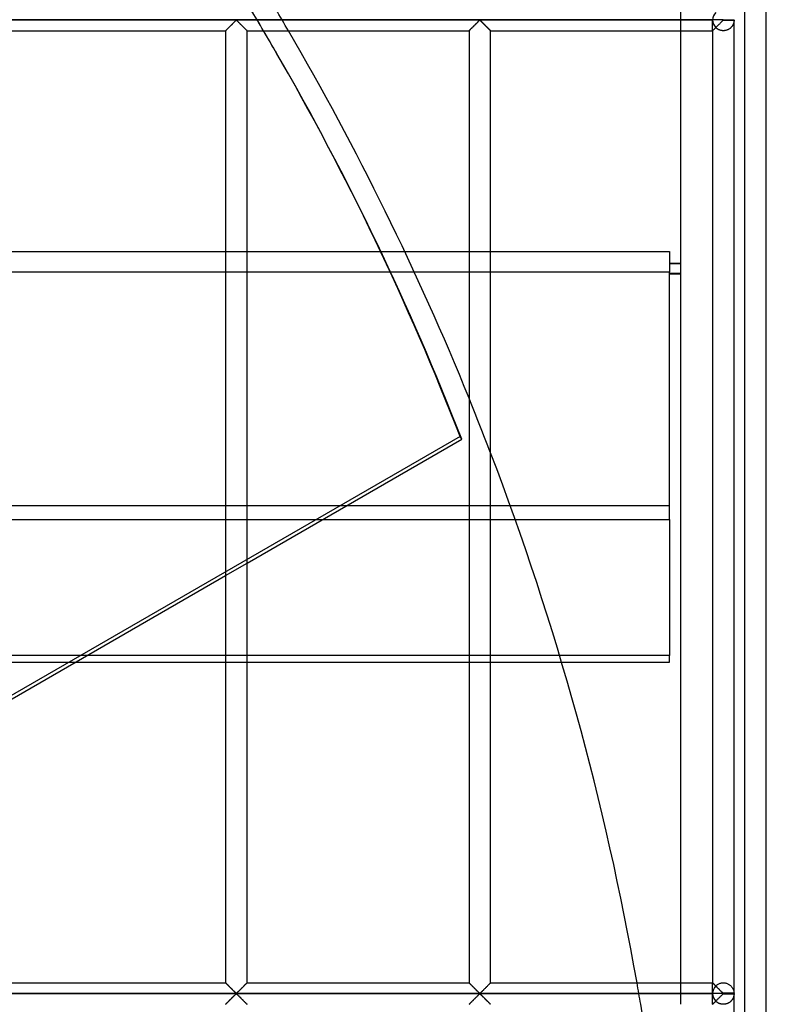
# Model space of a CAD drawing. Header units: millimetres. Extents: x -690 to 690, y -690 to 690.
# Tile 59 of 62: x 516 to 690, y 111 to 340. Entities that reach past the tile are written whole.
import ezdxf

# ---------------------------------------------------------------- set-up
doc = ezdxf.new("R2010")
doc.units = ezdxf.units.MM
doc.layers.add('MAIN-1', color=7, linetype='Continuous')
doc.layers.add('MAIN-2', color=7, linetype='Continuous')

msp = doc.modelspace()

# ---------------------------------------------------------------- linework, layer by layer
at = {"layer": 'MAIN-1'}
for p, q in [((690, -690), (690, 690)), ((680, 340), (-680, 340)), ((565.93, 339.26), (566.04, 339.37)), ((566.04, 339.37), (566.16, 339.48)), ((566.16, 339.48), (566.26, 339.59)), ((566.26, 339.59), (566.36, 339.69)), ((566.36, 339.69), (566.46, 339.78)), ((566.46, 339.78), (566.55, 339.87)), ((566.55, 339.87), (566.67, 339.93)), ((566.67, 339.93), (566.74, 339.9)), ((566.74, 339.9), (566.79, 339.85)), ((566.79, 339.85), (566.85, 339.81)), ((566.85, 339.81), (566.9, 339.75)), ((566.9, 339.75), (566.96, 339.7)), ((566.96, 339.7), (567.01, 339.64)), ((567.01, 339.64), (567.07, 339.59)), ((567.07, 339.59), (567.13, 339.53)), ((567.13, 339.53), (567.2, 339.47)), ((567.2, 339.47), (567.26, 339.4)), ((567.26, 339.4), (567.33, 339.34)), ((567.33, 339.34), (567.39, 339.27)), ((567.39, 339.27), (567.46, 339.21)), ((622.6, 339.26), (622.71, 339.37)), ((622.71, 339.37), (622.82, 339.48)), ((622.82, 339.48), (622.93, 339.59)), ((622.93, 339.59), (623.03, 339.69)), ((623.03, 339.69), (623.13, 339.78)), ((623.13, 339.78), (623.22, 339.87)), ((623.22, 339.87), (623.33, 339.93)), ((623.33, 339.93), (623.41, 339.9)), ((623.41, 339.9), (623.46, 339.85)), ((623.46, 339.85), (623.51, 339.81)), ((623.51, 339.81), (623.57, 339.75)), ((623.57, 339.75), (623.62, 339.7)), ((623.62, 339.7), (623.68, 339.64)), ((623.68, 339.64), (623.74, 339.59)), ((623.74, 339.59), (623.8, 339.53)), ((623.8, 339.53), (623.86, 339.47)), ((623.86, 339.47), (623.93, 339.4)), ((623.93, 339.4), (623.99, 339.34)), ((623.99, 339.34), (624.06, 339.27)), ((624.06, 339.27), (624.12, 339.21)), ((679.26, 339.26), (679.38, 339.37)), ((679.38, 339.37), (679.49, 339.48)), ((679.49, 339.48), (679.6, 339.59)), ((679.6, 339.59), (679.7, 339.69)), ((679.7, 339.69), (679.79, 339.78)), ((679.79, 339.78), (679.89, 339.87)), ((679.89, 339.87), (680, 339.93)), ((680, 340), (680, 340.07)), ((680, 340), (682.5, 340)), ((680, 339.93), (680, 340)), ((680, 339.93), (682.5, 339.93)), ((682.5, 113.4), (682.5, 339.93)), ((512.5, 337.5), (564.17, 337.5)), ((564.17, 337.51), (564.2, 337.53)), ((564.17, 337.5), (564.17, 337.51)), ((564.17, 337.5), (564.17, 115.83)), ((564.2, 337.53), (564.23, 337.56)), ((564.23, 337.56), (564.28, 337.61)), ((564.28, 337.61), (564.34, 337.67)), ((564.34, 337.67), (564.41, 337.74)), ((564.41, 337.74), (564.49, 337.82)), ((564.49, 337.82), (564.58, 337.91)), ((564.58, 337.91), (564.67, 338)), ((564.67, 338), (564.77, 338.11)), ((564.77, 338.11), (564.88, 338.21)), ((564.88, 338.21), (564.99, 338.32)), ((564.99, 338.32), (565.1, 338.43)), ((565.1, 338.43), (565.22, 338.55)), ((565.22, 338.55), (565.34, 338.67)), ((565.34, 338.67), (565.46, 338.79)), ((565.46, 338.79), (565.58, 338.91)), ((565.58, 338.91), (565.7, 339.03)), ((565.7, 339.03), (565.81, 339.14)), ((565.81, 339.14), (565.93, 339.26)), ((567.46, 339.21), (567.53, 339.14)), ((567.53, 339.14), (567.59, 339.07)), ((567.59, 339.07), (567.66, 339)), ((567.66, 339), (567.73, 338.93)), ((567.73, 338.93), (567.8, 338.87)), ((567.8, 338.87), (567.87, 338.8)), ((567.87, 338.8), (567.94, 338.73)), ((567.94, 338.73), (568.01, 338.66)), ((568.01, 338.66), (568.07, 338.59)), ((568.07, 338.59), (568.14, 338.52)), ((568.14, 338.52), (568.21, 338.46)), ((568.21, 338.46), (568.27, 338.39)), ((568.27, 338.39), (568.34, 338.33)), ((568.34, 338.33), (568.4, 338.26)), ((568.4, 338.26), (568.46, 338.2)), ((568.46, 338.2), (568.52, 338.14)), ((568.52, 338.14), (568.58, 338.08)), ((568.58, 338.08), (568.64, 338.02)), ((568.64, 338.02), (568.7, 337.97)), ((568.7, 337.97), (568.75, 337.91)), ((568.75, 337.91), (568.81, 337.86)), ((568.81, 337.86), (568.86, 337.81)), ((568.86, 337.81), (568.9, 337.76)), ((568.9, 337.76), (568.95, 337.72)), ((568.95, 337.72), (568.99, 337.68)), ((568.99, 337.68), (569.02, 337.64)), ((569.02, 337.64), (569.06, 337.61)), ((569.06, 337.61), (569.08, 337.58)), ((569.08, 337.58), (569.11, 337.56)), ((569.11, 337.56), (569.13, 337.54)), ((569.13, 337.54), (569.15, 337.52)), ((569.15, 337.52), (569.16, 337.51)), ((569.16, 337.51), (569.16, 337.5)), ((569.16, 337.5), (569.17, 337.5)), ((569.17, 115.83), (569.17, 337.5)), ((569.17, 337.5), (620.83, 337.5)), ((620.83, 337.5), (620.84, 337.51)), ((620.83, 337.5), (620.83, 115.83)), ((620.84, 337.51), (620.86, 337.53)), ((620.86, 337.53), (620.9, 337.56)), ((620.9, 337.56), (620.94, 337.61)), ((620.94, 337.61), (621, 337.67)), ((621, 337.67), (621.07, 337.74)), ((621.07, 337.74), (621.15, 337.82)), ((621.15, 337.82), (621.24, 337.91)), ((621.24, 337.91), (621.34, 338)), ((621.34, 338), (621.44, 338.11)), ((621.44, 338.11), (621.55, 338.21)), ((621.55, 338.21), (621.66, 338.32)), ((621.66, 338.32), (621.77, 338.43)), ((621.77, 338.43), (621.88, 338.55)), ((621.88, 338.55), (622, 338.67)), ((622, 338.67), (622.12, 338.79)), ((622.12, 338.79), (622.24, 338.91)), ((622.24, 338.91), (622.36, 339.03)), ((622.36, 339.03), (622.48, 339.14)), ((622.48, 339.14), (622.6, 339.26)), ((624.12, 339.21), (624.19, 339.14)), ((624.19, 339.14), (624.26, 339.07)), ((624.26, 339.07), (624.33, 339)), ((624.33, 339), (624.4, 338.93)), ((624.4, 338.93), (624.47, 338.87)), ((624.47, 338.87), (624.53, 338.8)), ((624.53, 338.8), (624.6, 338.73)), ((624.6, 338.73), (624.67, 338.66)), ((624.67, 338.66), (624.74, 338.59)), ((624.74, 338.59), (624.81, 338.52)), ((624.81, 338.52), (624.87, 338.46)), ((624.87, 338.46), (624.94, 338.39)), ((624.94, 338.39), (625, 338.33)), ((625, 338.33), (625.07, 338.26)), ((625.07, 338.26), (625.13, 338.2)), ((625.13, 338.2), (625.19, 338.14)), ((625.19, 338.14), (625.25, 338.08)), ((625.25, 338.08), (625.31, 338.02)), ((625.31, 338.02), (625.36, 337.97)), ((625.36, 337.97), (625.42, 337.91)), ((625.42, 337.91), (625.47, 337.86)), ((625.47, 337.86), (625.52, 337.81)), ((625.52, 337.81), (625.57, 337.76)), ((625.57, 337.76), (625.61, 337.72)), ((625.61, 337.72), (625.65, 337.68)), ((625.65, 337.68), (625.69, 337.64)), ((625.69, 337.64), (625.72, 337.61)), ((625.72, 337.61), (625.75, 337.58)), ((625.75, 337.58), (625.78, 337.56)), ((625.78, 337.56), (625.8, 337.54)), ((625.8, 337.54), (625.81, 337.52)), ((625.81, 337.52), (625.82, 337.51)), ((625.82, 337.51), (625.83, 337.5)), ((625.83, 115.83), (625.83, 337.5)), ((625.83, 337.5), (625.83, 337.5)), ((625.83, 337.5), (677.5, 337.5)), ((670, 337.5), (670, 115.83)), ((677.5, 337.5), (677.51, 337.51)), ((677.5, 337.5), (677.5, 115.83)), ((677.51, 337.51), (677.53, 337.53)), ((677.53, 337.53), (677.56, 337.56)), ((677.56, 337.56), (677.61, 337.61)), ((677.61, 337.61), (677.67, 337.67)), ((677.67, 337.67), (677.74, 337.74)), ((677.74, 337.74), (677.82, 337.82)), ((677.82, 337.82), (677.91, 337.91)), ((677.91, 337.91), (678.01, 338)), ((678.01, 338), (678.11, 338.11)), ((678.11, 338.11), (678.21, 338.21)), ((678.21, 338.21), (678.32, 338.32)), ((678.32, 338.32), (678.43, 338.43)), ((678.43, 338.43), (678.55, 338.55)), ((678.55, 338.55), (678.67, 338.67)), ((678.67, 338.67), (678.79, 338.79)), ((678.79, 338.79), (678.91, 338.91)), ((678.91, 338.91), (679.03, 339.03)), ((679.03, 339.03), (679.15, 339.14)), ((679.15, 339.14), (679.26, 339.26)), ((575.71, 332.84), (576.1, 332.16)), ((600.3, 286.07), (605.86, 286.07)), ((608.08, 281.31), (602.54, 281.31)), ((569.17, 213.54), (619.12, 242.38)), ((586.77, 223.7), (620.83, 223.7)), ((625.83, 223.7), (631.55, 223.7)), ((512.5, 180.82), (564.17, 210.65)), ((529.26, 190.5), (564.17, 190.5)), ((564.17, 192.04), (531.94, 192.04)), ((620.83, 192.04), (569.17, 192.04)), ((569.17, 190.5), (620.83, 190.5)), ((641.89, 192.04), (625.83, 192.04)), ((625.83, 190.5), (642.35, 190.5)), ((512.5, 115.83), (564.17, 115.83)), ((564.18, 115.82), (564.17, 115.83)), ((564.17, 115.83), (564.17, 115.83)), ((564.19, 115.81), (564.18, 115.82)), ((564.2, 115.8), (564.19, 115.81)), ((564.22, 115.78), (564.2, 115.8)), ((564.25, 115.75), (564.22, 115.78)), ((564.28, 115.72), (564.25, 115.75)), ((564.31, 115.69), (564.28, 115.72)), ((564.35, 115.65), (564.31, 115.69)), ((564.39, 115.61), (564.35, 115.65)), ((564.43, 115.57), (564.39, 115.61)), ((564.48, 115.52), (564.43, 115.57)), ((564.53, 115.47), (564.48, 115.52)), ((564.58, 115.42), (564.53, 115.47)), ((564.64, 115.37), (564.58, 115.42)), ((564.69, 115.31), (564.64, 115.37)), ((564.75, 115.25), (564.69, 115.31)), ((564.81, 115.19), (564.75, 115.25)), ((564.87, 115.13), (564.81, 115.19)), ((564.93, 115.07), (564.87, 115.13)), ((565, 115.01), (564.93, 115.07)), ((565.06, 114.94), (565, 115.01)), ((565.13, 114.88), (565.06, 114.94)), ((565.19, 114.81), (565.13, 114.88)), ((565.26, 114.74), (565.19, 114.81)), ((565.33, 114.67), (565.26, 114.74)), ((565.4, 114.61), (565.33, 114.67)), ((568, 114.67), (567.88, 114.55)), ((568.12, 114.78), (568, 114.67)), ((568.23, 114.9), (568.12, 114.78)), ((568.34, 115.01), (568.23, 114.9)), ((568.45, 115.12), (568.34, 115.01)), ((568.56, 115.23), (568.45, 115.12)), ((568.66, 115.33), (568.56, 115.23)), ((568.76, 115.42), (568.66, 115.33)), ((568.85, 115.51), (568.76, 115.42)), ((568.93, 115.59), (568.85, 115.51)), ((569, 115.67), (568.93, 115.59)), ((569.06, 115.72), (569, 115.67)), ((569.1, 115.77), (569.06, 115.72)), ((569.14, 115.81), (569.1, 115.77)), ((569.16, 115.83), (569.14, 115.81)), ((569.17, 115.83), (569.16, 115.83)), ((569.17, 115.83), (620.83, 115.83)), ((620.84, 115.83), (620.83, 115.83)), ((620.84, 115.82), (620.84, 115.83)), ((620.85, 115.81), (620.84, 115.82)), ((620.87, 115.8), (620.85, 115.81)), ((620.89, 115.78), (620.87, 115.8)), ((620.92, 115.75), (620.89, 115.78)), ((620.94, 115.72), (620.92, 115.75)), ((620.98, 115.69), (620.94, 115.72)), ((621.01, 115.65), (620.98, 115.69)), ((621.05, 115.61), (621.01, 115.65)), ((621.1, 115.57), (621.05, 115.61)), ((621.14, 115.52), (621.1, 115.57)), ((621.19, 115.47), (621.14, 115.52)), ((621.25, 115.42), (621.19, 115.47)), ((621.3, 115.37), (621.25, 115.42)), ((621.36, 115.31), (621.3, 115.37)), ((621.42, 115.25), (621.36, 115.31)), ((621.48, 115.19), (621.42, 115.25)), ((621.54, 115.13), (621.48, 115.19)), ((621.6, 115.07), (621.54, 115.13)), ((621.66, 115.01), (621.6, 115.07)), ((621.73, 114.94), (621.66, 115.01)), ((621.79, 114.88), (621.73, 114.94)), ((621.86, 114.81), (621.79, 114.88)), ((621.93, 114.74), (621.86, 114.81)), ((621.99, 114.67), (621.93, 114.74)), ((622.06, 114.61), (621.99, 114.67)), ((624.66, 114.67), (624.54, 114.55)), ((624.78, 114.78), (624.66, 114.67)), ((624.9, 114.9), (624.78, 114.78)), ((625.01, 115.01), (624.9, 114.9)), ((625.12, 115.12), (625.01, 115.01)), ((625.23, 115.23), (625.12, 115.12)), ((625.33, 115.33), (625.23, 115.23)), ((625.42, 115.42), (625.33, 115.33)), ((625.51, 115.51), (625.42, 115.42)), ((625.59, 115.59), (625.51, 115.51)), ((625.66, 115.67), (625.59, 115.59)), ((625.72, 115.72), (625.66, 115.67)), ((625.77, 115.77), (625.72, 115.72)), ((625.8, 115.81), (625.77, 115.77)), ((625.83, 115.83), (625.8, 115.81)), ((625.83, 115.83), (625.83, 115.83)), ((625.83, 115.83), (677.5, 115.83)), ((677.51, 115.82), (677.5, 115.83)), ((677.5, 115.83), (677.5, 115.83)), ((677.52, 115.81), (677.51, 115.82)), ((677.54, 115.8), (677.52, 115.81)), ((677.56, 115.78), (677.54, 115.8)), ((677.58, 115.75), (677.56, 115.78)), ((677.61, 115.72), (677.58, 115.75)), ((677.64, 115.69), (677.61, 115.72)), ((677.68, 115.65), (677.64, 115.69)), ((677.72, 115.61), (677.68, 115.65)), ((677.76, 115.57), (677.72, 115.61)), ((677.81, 115.52), (677.76, 115.57)), ((677.86, 115.47), (677.81, 115.52)), ((677.91, 115.42), (677.86, 115.47)), ((677.97, 115.37), (677.91, 115.42)), ((678.03, 115.31), (677.97, 115.37)), ((678.08, 115.25), (678.03, 115.31)), ((678.14, 115.19), (678.08, 115.25)), ((678.2, 115.13), (678.14, 115.19)), ((678.27, 115.07), (678.2, 115.13)), ((678.33, 115.01), (678.27, 115.07)), ((678.39, 114.94), (678.33, 115.01)), ((678.46, 114.88), (678.39, 114.94)), ((678.53, 114.81), (678.46, 114.88)), ((678.59, 114.74), (678.53, 114.81)), ((678.66, 114.67), (678.59, 114.74)), ((678.73, 114.61), (678.66, 114.67)), ((680, 113.33), (-680, 113.33)), ((565.47, 114.54), (565.4, 114.61)), ((565.53, 114.47), (565.47, 114.54)), ((565.6, 114.4), (565.53, 114.47)), ((565.58, 112.24), (565.7, 112.36)), ((565.67, 114.33), (565.6, 114.4)), ((565.74, 114.26), (565.67, 114.33)), ((565.7, 112.36), (565.81, 112.48)), ((565.81, 114.19), (565.74, 114.26)), ((565.88, 114.13), (565.81, 114.19)), ((565.81, 112.48), (565.93, 112.59)), ((565.94, 114.06), (565.88, 114.13)), ((565.93, 112.59), (566.04, 112.71)), ((566.01, 114), (565.94, 114.06)), ((566.07, 113.93), (566.01, 114)), ((566.04, 112.71), (566.16, 112.82)), ((566.14, 113.87), (566.07, 113.93)), ((566.2, 113.81), (566.14, 113.87)), ((566.16, 112.82), (566.26, 112.92)), ((566.26, 113.75), (566.2, 113.81)), ((566.32, 113.69), (566.26, 113.75)), ((566.26, 112.92), (566.36, 113.02)), ((566.38, 113.63), (566.32, 113.69)), ((566.36, 113.02), (566.46, 113.11)), ((566.43, 113.58), (566.38, 113.63)), ((566.49, 113.53), (566.43, 113.58)), ((566.46, 113.11), (566.55, 113.2)), ((566.54, 113.48), (566.49, 113.53)), ((566.59, 113.44), (566.54, 113.48)), ((566.55, 113.2), (566.67, 113.26)), ((566.67, 113.4), (566.59, 113.44)), ((566.78, 113.47), (566.67, 113.4)), ((566.67, 113.26), (566.74, 113.23)), ((566.74, 113.23), (566.79, 113.19)), ((566.87, 113.55), (566.78, 113.47)), ((566.79, 113.19), (566.85, 113.14)), ((566.85, 113.14), (566.9, 113.09)), ((566.97, 113.64), (566.87, 113.55)), ((566.9, 113.09), (566.96, 113.03)), ((566.96, 113.03), (567.01, 112.98)), ((567.07, 113.74), (566.97, 113.64)), ((567.01, 112.98), (567.07, 112.92)), ((567.18, 113.85), (567.07, 113.74)), ((567.07, 112.92), (567.13, 112.86)), ((567.13, 112.86), (567.2, 112.8)), ((567.29, 113.96), (567.18, 113.85)), ((567.2, 112.8), (567.26, 112.74)), ((567.26, 112.74), (567.33, 112.67)), ((567.4, 114.07), (567.29, 113.96)), ((567.33, 112.67), (567.39, 112.6)), ((567.39, 112.6), (567.46, 112.54)), ((567.52, 114.19), (567.4, 114.07)), ((567.46, 112.54), (567.53, 112.47)), ((567.64, 114.31), (567.52, 114.19)), ((567.53, 112.47), (567.59, 112.4)), ((567.59, 112.4), (567.66, 112.34)), ((567.76, 114.43), (567.64, 114.31)), ((567.66, 112.34), (567.73, 112.27)), ((567.88, 114.55), (567.76, 114.43)), ((622.13, 114.54), (622.06, 114.61)), ((622.2, 114.47), (622.13, 114.54)), ((622.27, 114.4), (622.2, 114.47)), ((622.24, 112.24), (622.36, 112.36)), ((622.34, 114.33), (622.27, 114.4)), ((622.41, 114.26), (622.34, 114.33)), ((622.36, 112.36), (622.48, 112.48)), ((622.47, 114.19), (622.41, 114.26)), ((622.54, 114.13), (622.47, 114.19)), ((622.48, 112.48), (622.6, 112.59)), ((622.61, 114.06), (622.54, 114.13)), ((622.6, 112.59), (622.71, 112.71)), ((622.67, 114), (622.61, 114.06)), ((622.74, 113.93), (622.67, 114)), ((622.71, 112.71), (622.82, 112.82)), ((622.8, 113.87), (622.74, 113.93)), ((622.87, 113.81), (622.8, 113.87)), ((622.82, 112.82), (622.93, 112.92)), ((622.93, 113.75), (622.87, 113.81)), ((622.99, 113.69), (622.93, 113.75)), ((622.93, 112.92), (623.03, 113.02)), ((623.04, 113.63), (622.99, 113.69)), ((623.03, 113.02), (623.13, 113.11)), ((623.1, 113.58), (623.04, 113.63)), ((623.15, 113.53), (623.1, 113.58)), ((623.13, 113.11), (623.22, 113.2)), ((623.21, 113.48), (623.15, 113.53)), ((623.26, 113.44), (623.21, 113.48)), ((623.22, 113.2), (623.33, 113.26)), ((623.33, 113.4), (623.26, 113.44)), ((623.45, 113.47), (623.33, 113.4)), ((623.33, 113.26), (623.41, 113.23)), ((623.41, 113.23), (623.46, 113.19)), ((623.54, 113.55), (623.45, 113.47)), ((623.46, 113.19), (623.51, 113.14)), ((623.51, 113.14), (623.57, 113.09)), ((623.64, 113.64), (623.54, 113.55)), ((623.57, 113.09), (623.62, 113.03)), ((623.62, 113.03), (623.68, 112.98)), ((623.74, 113.74), (623.64, 113.64)), ((623.68, 112.98), (623.74, 112.92)), ((623.84, 113.85), (623.74, 113.74)), ((623.74, 112.92), (623.8, 112.86)), ((623.8, 112.86), (623.86, 112.8)), ((623.96, 113.96), (623.84, 113.85)), ((623.86, 112.8), (623.93, 112.74)), ((623.93, 112.74), (623.99, 112.67)), ((624.07, 114.07), (623.96, 113.96)), ((623.99, 112.67), (624.06, 112.6)), ((624.06, 112.6), (624.12, 112.54)), ((624.19, 114.19), (624.07, 114.07)), ((624.12, 112.54), (624.19, 112.47)), ((624.3, 114.31), (624.19, 114.19)), ((624.19, 112.47), (624.26, 112.4)), ((624.26, 112.4), (624.33, 112.34)), ((624.42, 114.43), (624.3, 114.31)), ((624.33, 112.34), (624.4, 112.27)), ((624.54, 114.55), (624.42, 114.43)), ((678.8, 114.54), (678.73, 114.61)), ((678.87, 114.47), (678.8, 114.54)), ((678.94, 114.4), (678.87, 114.47)), ((678.91, 112.24), (679.03, 112.36)), ((679.01, 114.33), (678.94, 114.4)), ((679.07, 114.26), (679.01, 114.33)), ((679.03, 112.36), (679.15, 112.48)), ((679.14, 114.19), (679.07, 114.26)), ((679.21, 114.13), (679.14, 114.19)), ((679.15, 112.48), (679.26, 112.59)), ((679.27, 114.06), (679.21, 114.13)), ((679.26, 112.59), (679.38, 112.71)), ((679.34, 114), (679.27, 114.06)), ((679.41, 113.93), (679.34, 114)), ((679.38, 112.71), (679.49, 112.82)), ((679.47, 113.87), (679.41, 113.93)), ((679.53, 113.81), (679.47, 113.87)), ((679.49, 112.82), (679.6, 112.92)), ((679.59, 113.75), (679.53, 113.81)), ((679.65, 113.69), (679.59, 113.75)), ((679.6, 112.92), (679.7, 113.02)), ((679.71, 113.63), (679.65, 113.69)), ((679.7, 113.02), (679.79, 113.11)), ((679.77, 113.58), (679.71, 113.63)), ((679.82, 113.53), (679.77, 113.58)), ((679.79, 113.11), (679.89, 113.2)), ((679.87, 113.48), (679.82, 113.53)), ((679.93, 113.44), (679.87, 113.48)), ((679.89, 113.2), (680, 113.26)), ((680, 113.4), (679.93, 113.44)), ((680, 113.33), (680, 113.4)), ((682.5, 113.4), (680, 113.4)), ((680, 113.33), (682.5, 113.33)), ((680, 113.26), (680, 113.33)), ((680, 113.26), (682.5, 113.26)), ((682.5, -113.26), (682.5, 113.26)), ((564.17, 110.84), (564.2, 110.86)), ((564.17, 110.83), (564.17, 110.84)), ((564.2, 110.86), (564.23, 110.89)), ((564.23, 110.89), (564.28, 110.94)), ((564.28, 110.94), (564.34, 111)), ((564.34, 111), (564.41, 111.07)), ((564.41, 111.07), (564.49, 111.15)), ((564.49, 111.15), (564.58, 111.24)), ((564.58, 111.24), (564.67, 111.34)), ((564.67, 111.34), (564.77, 111.44)), ((564.77, 111.44), (564.88, 111.55)), ((564.88, 111.55), (564.99, 111.65)), ((564.99, 111.65), (565.1, 111.77)), ((565.1, 111.77), (565.22, 111.88)), ((565.22, 111.88), (565.34, 112)), ((565.34, 112), (565.46, 112.12)), ((565.46, 112.12), (565.58, 112.24)), ((567.73, 112.27), (567.8, 112.2)), ((567.8, 112.2), (567.87, 112.13)), ((567.87, 112.13), (567.94, 112.06)), ((567.94, 112.06), (568.01, 111.99)), ((568.01, 111.99), (568.07, 111.92)), ((568.07, 111.92), (568.14, 111.86)), ((568.14, 111.86), (568.21, 111.79)), ((568.21, 111.79), (568.27, 111.73)), ((568.27, 111.73), (568.34, 111.66)), ((568.34, 111.66), (568.4, 111.6)), ((568.4, 111.6), (568.46, 111.54)), ((568.46, 111.54), (568.52, 111.48)), ((568.52, 111.48), (568.58, 111.42)), ((568.58, 111.42), (568.64, 111.36)), ((568.64, 111.36), (568.7, 111.3)), ((568.7, 111.3), (568.75, 111.25)), ((568.75, 111.25), (568.81, 111.19)), ((568.81, 111.19), (568.86, 111.14)), ((568.86, 111.14), (568.9, 111.1)), ((568.9, 111.1), (568.95, 111.05)), ((568.95, 111.05), (568.99, 111.01)), ((568.99, 111.01), (569.02, 110.98)), ((569.02, 110.98), (569.06, 110.94)), ((569.06, 110.94), (569.08, 110.91)), ((569.08, 110.91), (569.11, 110.89)), ((569.11, 110.89), (569.13, 110.87)), ((569.13, 110.87), (569.15, 110.85)), ((569.15, 110.85), (569.16, 110.84)), ((569.16, 110.84), (569.16, 110.84)), ((569.16, 110.84), (569.17, 110.83)), ((620.83, 110.83), (620.84, 110.84)), ((620.84, 110.84), (620.86, 110.86)), ((620.86, 110.86), (620.9, 110.89)), ((620.9, 110.89), (620.94, 110.94)), ((620.94, 110.94), (621, 111)), ((621, 111), (621.07, 111.07)), ((621.07, 111.07), (621.15, 111.15)), ((621.15, 111.15), (621.24, 111.24)), ((621.24, 111.24), (621.34, 111.34)), ((621.34, 111.34), (621.44, 111.44)), ((621.44, 111.44), (621.55, 111.55)), ((621.55, 111.55), (621.66, 111.65)), ((621.66, 111.65), (621.77, 111.77)), ((621.77, 111.77), (621.88, 111.88)), ((621.88, 111.88), (622, 112)), ((622, 112), (622.12, 112.12)), ((622.12, 112.12), (622.24, 112.24)), ((624.4, 112.27), (624.47, 112.2)), ((624.47, 112.2), (624.53, 112.13)), ((624.53, 112.13), (624.6, 112.06)), ((624.6, 112.06), (624.67, 111.99)), ((624.67, 111.99), (624.74, 111.92)), ((624.74, 111.92), (624.81, 111.86)), ((624.81, 111.86), (624.87, 111.79)), ((624.87, 111.79), (624.94, 111.73)), ((624.94, 111.73), (625, 111.66)), ((625, 111.66), (625.07, 111.6)), ((625.07, 111.6), (625.13, 111.54)), ((625.13, 111.54), (625.19, 111.48)), ((625.19, 111.48), (625.25, 111.42)), ((625.25, 111.42), (625.31, 111.36)), ((625.31, 111.36), (625.36, 111.3)), ((625.36, 111.3), (625.42, 111.25)), ((625.42, 111.25), (625.47, 111.19)), ((625.47, 111.19), (625.52, 111.14)), ((625.52, 111.14), (625.57, 111.1)), ((625.57, 111.1), (625.61, 111.05)), ((625.61, 111.05), (625.65, 111.01)), ((625.65, 111.01), (625.69, 110.98)), ((625.69, 110.98), (625.72, 110.94)), ((625.72, 110.94), (625.75, 110.91)), ((625.75, 110.91), (625.78, 110.89)), ((625.78, 110.89), (625.8, 110.87)), ((625.8, 110.87), (625.81, 110.85)), ((625.81, 110.85), (625.82, 110.84)), ((625.82, 110.84), (625.83, 110.84)), ((625.83, 110.84), (625.83, 110.83)), ((677.5, 110.83), (677.51, 110.84)), ((677.51, 110.84), (677.53, 110.86)), ((677.53, 110.86), (677.56, 110.89)), ((677.56, 110.89), (677.61, 110.94)), ((677.61, 110.94), (677.67, 111)), ((677.67, 111), (677.74, 111.07)), ((677.74, 111.07), (677.82, 111.15)), ((677.82, 111.15), (677.91, 111.24)), ((677.91, 111.24), (678.01, 111.34)), ((678.01, 111.34), (678.11, 111.44)), ((678.11, 111.44), (678.21, 111.55)), ((678.21, 111.55), (678.32, 111.65)), ((678.32, 111.65), (678.43, 111.77)), ((678.43, 111.77), (678.55, 111.88)), ((678.55, 111.88), (678.67, 112)), ((678.67, 112), (678.79, 112.12)), ((678.79, 112.12), (678.91, 112.24))]:
    msp.add_line(p, q, dxfattribs=at)
for centre, radius, start, end in [((680, 340), 2.5, 0, 1.6206), ((680, 340), 2.5, 358.3794, 0), ((0, 0), 670, 22.08632, 30.24719), ((0, 0), 670, 9.95566, 20.92029), ((680, 113.33), 2.5, 0, 1.6206), ((680, 113.33), 2.5, 358.3794, 0), ((0, 0), 670, 0, 9.52181)]:
    msp.add_arc(centre, radius, start, end, dxfattribs=at)
for centre, major_axis, start_param, end_param in [((0.2, -0.34), (575.91, 332.5), 0, 0.009412), ((-0.2, 0.34), (-575.91, -332.5), -3.141593, -3.133378), ((0.2, -0.34), (575.91, 332.5), -0.151709, 0)]:
    msp.add_ellipse(centre, major_axis=major_axis, ratio=0.987688, start_param=start_param, end_param=end_param, dxfattribs=at)
at = {"layer": 'MAIN-2'}
for p, q in [((685, -685), (685, 685)), ((670, 342.5), (670, 337.5)), ((-677.5, 340), (677.5, 340)), ((565.95, 339.28), (565.85, 339.18)), ((566.04, 339.37), (565.95, 339.28)), ((566.13, 339.46), (566.04, 339.37)), ((566.22, 339.54), (566.13, 339.46)), ((566.3, 339.63), (566.22, 339.54)), ((566.38, 339.71), (566.3, 339.63)), ((566.46, 339.78), (566.38, 339.71)), ((566.53, 339.85), (566.46, 339.78)), ((566.61, 339.91), (566.53, 339.85)), ((566.72, 339.91), (566.61, 339.91)), ((566.8, 339.85), (566.72, 339.91)), ((566.87, 339.78), (566.8, 339.85)), ((566.95, 339.71), (566.87, 339.78)), ((567.03, 339.63), (566.95, 339.71)), ((567.12, 339.54), (567.03, 339.63)), ((567.2, 339.46), (567.12, 339.54)), ((567.29, 339.37), (567.2, 339.46)), ((567.39, 339.28), (567.29, 339.37)), ((567.48, 339.18), (567.39, 339.28)), ((622.61, 339.28), (622.52, 339.18)), ((622.71, 339.37), (622.61, 339.28)), ((622.8, 339.46), (622.71, 339.37)), ((622.88, 339.54), (622.8, 339.46)), ((622.97, 339.63), (622.88, 339.54)), ((623.05, 339.71), (622.97, 339.63)), ((623.13, 339.78), (623.05, 339.71)), ((623.2, 339.85), (623.13, 339.78)), ((623.28, 339.91), (623.2, 339.85)), ((623.39, 339.91), (623.28, 339.91)), ((623.47, 339.85), (623.39, 339.91)), ((623.54, 339.78), (623.47, 339.85)), ((623.62, 339.71), (623.54, 339.78)), ((623.7, 339.63), (623.62, 339.71)), ((623.78, 339.54), (623.7, 339.63)), ((623.87, 339.46), (623.78, 339.54)), ((623.96, 339.37), (623.87, 339.46)), ((624.05, 339.28), (623.96, 339.37)), ((624.15, 339.18), (624.05, 339.28)), ((677.5, 340), (677.5, 340)), ((677.5, 337.5), (677.5, 339.93)), ((682.4, 339.3), (682.38, 339.23)), ((682.42, 339.37), (682.4, 339.3)), ((682.43, 339.43), (682.42, 339.37)), ((682.45, 339.5), (682.43, 339.43)), ((682.46, 339.56), (682.45, 339.5)), ((682.47, 339.63), (682.46, 339.56)), ((682.48, 339.69), (682.47, 339.63)), ((682.49, 339.74), (682.48, 339.69)), ((682.5, 339.85), (682.49, 339.8)), ((682.49, 339.8), (682.49, 339.74)), ((682.5, 340), (682.5, 340)), ((682.5, 339.93), (682.5, 339.9)), ((682.5, 339.9), (682.5, 339.85)), ((564.19, 337.52), (564.17, 337.5)), ((564.17, 337.5), (564.17, 337.5)), ((564.21, 337.54), (564.19, 337.52)), ((564.24, 337.57), (564.21, 337.54)), ((564.28, 337.61), (564.24, 337.57)), ((564.33, 337.66), (564.28, 337.61)), ((564.38, 337.71), (564.33, 337.66)), ((564.44, 337.77), (564.38, 337.71)), ((564.51, 337.84), (564.44, 337.77)), ((564.58, 337.91), (564.51, 337.84)), ((564.66, 337.99), (564.58, 337.91)), ((564.74, 338.07), (564.66, 337.99)), ((564.82, 338.16), (564.74, 338.07)), ((564.91, 338.24), (564.82, 338.16)), ((565, 338.33), (564.91, 338.24)), ((565.09, 338.42), (565, 338.33)), ((565.18, 338.51), (565.09, 338.42)), ((565.28, 338.61), (565.18, 338.51)), ((565.37, 338.7), (565.28, 338.61)), ((565.47, 338.8), (565.37, 338.7)), ((565.57, 338.9), (565.47, 338.8)), ((565.66, 338.99), (565.57, 338.9)), ((565.76, 339.09), (565.66, 338.99)), ((565.85, 339.18), (565.76, 339.09)), ((567.57, 339.09), (567.48, 339.18)), ((567.67, 338.99), (567.57, 339.09)), ((567.77, 338.9), (567.67, 338.99)), ((567.86, 338.8), (567.77, 338.9)), ((567.96, 338.7), (567.86, 338.8)), ((568.06, 338.61), (567.96, 338.7)), ((568.15, 338.51), (568.06, 338.61)), ((568.24, 338.42), (568.15, 338.51)), ((568.33, 338.33), (568.24, 338.42)), ((568.42, 338.24), (568.33, 338.33)), ((568.51, 338.16), (568.42, 338.24)), ((568.59, 338.07), (568.51, 338.16)), ((568.67, 337.99), (568.59, 338.07)), ((568.75, 337.91), (568.67, 337.99)), ((568.82, 337.84), (568.75, 337.91)), ((568.89, 337.77), (568.82, 337.84)), ((568.95, 337.71), (568.89, 337.77)), ((569.01, 337.66), (568.95, 337.71)), ((569.06, 337.61), (569.01, 337.66)), ((569.09, 337.57), (569.06, 337.61)), ((569.13, 337.54), (569.09, 337.57)), ((569.15, 337.52), (569.13, 337.54)), ((569.16, 337.5), (569.15, 337.52)), ((569.17, 337.5), (569.16, 337.5)), ((620.84, 337.5), (620.83, 337.5)), ((620.85, 337.52), (620.84, 337.5)), ((620.87, 337.54), (620.85, 337.52)), ((620.91, 337.57), (620.87, 337.54)), ((620.94, 337.61), (620.91, 337.57)), ((620.99, 337.66), (620.94, 337.61)), ((621.05, 337.71), (620.99, 337.66)), ((621.11, 337.77), (621.05, 337.71)), ((621.18, 337.84), (621.11, 337.77)), ((621.25, 337.91), (621.18, 337.84)), ((621.33, 337.99), (621.25, 337.91)), ((621.41, 338.07), (621.33, 337.99)), ((621.49, 338.16), (621.41, 338.07)), ((621.58, 338.24), (621.49, 338.16)), ((621.67, 338.33), (621.58, 338.24)), ((621.76, 338.42), (621.67, 338.33)), ((621.85, 338.51), (621.76, 338.42)), ((621.94, 338.61), (621.85, 338.51)), ((622.04, 338.7), (621.94, 338.61)), ((622.14, 338.8), (622.04, 338.7)), ((622.23, 338.9), (622.14, 338.8)), ((622.33, 338.99), (622.23, 338.9)), ((622.43, 339.09), (622.33, 338.99)), ((622.52, 339.18), (622.43, 339.09)), ((624.24, 339.09), (624.15, 339.18)), ((624.34, 338.99), (624.24, 339.09)), ((624.43, 338.9), (624.34, 338.99)), ((624.53, 338.8), (624.43, 338.9)), ((624.63, 338.7), (624.53, 338.8)), ((624.72, 338.61), (624.63, 338.7)), ((624.82, 338.51), (624.72, 338.61)), ((624.91, 338.42), (624.82, 338.51)), ((625, 338.33), (624.91, 338.42)), ((625.09, 338.24), (625, 338.33)), ((625.18, 338.16), (625.09, 338.24)), ((625.26, 338.07), (625.18, 338.16)), ((625.34, 337.99), (625.26, 338.07)), ((625.42, 337.91), (625.34, 337.99)), ((625.49, 337.84), (625.42, 337.91)), ((625.56, 337.77), (625.49, 337.84)), ((625.62, 337.71), (625.56, 337.77)), ((625.67, 337.66), (625.62, 337.71)), ((625.72, 337.61), (625.67, 337.66)), ((625.76, 337.57), (625.72, 337.61)), ((625.79, 337.54), (625.76, 337.57)), ((625.81, 337.52), (625.79, 337.54)), ((625.83, 337.5), (625.81, 337.52)), ((625.83, 337.5), (625.83, 337.5)), ((677.51, 337.51), (677.5, 337.5)), ((677.5, 337.5), (677.5, 337.5)), ((677.52, 337.52), (677.51, 337.51)), ((677.54, 337.54), (677.52, 337.52)), ((677.56, 337.56), (677.54, 337.54)), ((677.59, 337.59), (677.56, 337.56)), ((677.62, 337.62), (677.59, 337.59)), ((677.65, 337.65), (677.62, 337.62)), ((677.69, 337.69), (677.65, 337.65)), ((677.73, 337.73), (677.69, 337.69)), ((677.78, 337.78), (677.73, 337.73)), ((677.83, 337.82), (677.78, 337.78)), ((677.88, 337.88), (677.83, 337.82)), ((677.93, 337.93), (677.88, 337.88)), ((677.99, 337.99), (677.93, 337.93)), ((678.05, 338.05), (677.99, 337.99)), ((678.11, 338.11), (678.05, 338.05)), ((678.17, 338.17), (678.11, 338.11)), ((678.23, 338.23), (678.17, 338.17)), ((678.3, 338.17), (678.23, 338.23)), ((678.37, 338.1), (678.3, 338.17)), ((678.45, 338.04), (678.37, 338.1)), ((678.53, 337.98), (678.45, 338.04)), ((678.61, 337.92), (678.53, 337.98)), ((678.7, 337.87), (678.61, 337.92)), ((678.79, 337.81), (678.7, 337.87)), ((678.88, 337.76), (678.79, 337.81)), ((678.98, 337.72), (678.88, 337.76)), ((679.08, 337.68), (678.98, 337.72)), ((679.18, 337.64), (679.08, 337.68)), ((679.29, 337.6), (679.18, 337.64)), ((679.39, 337.57), (679.29, 337.6)), ((679.5, 337.55), (679.39, 337.57)), ((679.61, 337.53), (679.5, 337.55)), ((679.72, 337.52), (679.61, 337.53)), ((679.84, 337.51), (679.72, 337.52)), ((679.95, 337.5), (679.84, 337.51)), ((680.06, 337.5), (679.95, 337.5)), ((680.17, 337.51), (680.06, 337.5)), ((680.29, 337.52), (680.17, 337.51)), ((680.4, 337.53), (680.29, 337.52)), ((680.51, 337.55), (680.4, 337.53)), ((680.62, 337.58), (680.51, 337.55)), ((680.72, 337.61), (680.62, 337.58)), ((680.83, 337.64), (680.72, 337.61)), ((680.93, 337.68), (680.83, 337.64)), ((681.03, 337.72), (680.93, 337.68)), ((681.13, 337.77), (681.03, 337.72)), ((681.22, 337.82), (681.13, 337.77)), ((681.31, 337.87), (681.22, 337.82)), ((681.4, 337.93), (681.31, 337.87)), ((681.48, 337.99), (681.4, 337.93)), ((681.56, 338.05), (681.48, 337.99)), ((681.64, 338.11), (681.56, 338.05)), ((681.71, 338.17), (681.64, 338.11)), ((681.77, 338.24), (681.71, 338.17)), ((681.84, 338.3), (681.77, 338.24)), ((681.9, 338.37), (681.84, 338.3)), ((681.95, 338.44), (681.9, 338.37)), ((682.01, 338.51), (681.95, 338.44)), ((682.06, 338.58), (682.01, 338.51)), ((682.11, 338.65), (682.06, 338.58)), ((682.15, 338.72), (682.11, 338.65)), ((682.19, 338.8), (682.15, 338.72)), ((682.23, 338.87), (682.19, 338.8)), ((682.27, 338.94), (682.23, 338.87)), ((682.3, 339.02), (682.27, 338.94)), ((682.33, 339.09), (682.3, 339.02)), ((682.35, 339.16), (682.33, 339.09)), ((682.38, 339.23), (682.35, 339.16)), ((296.17, 286.07), (600.3, 286.07)), ((605.86, 286.07), (667.5, 286.07)), ((667.5, 286.07), (667.5, 281.31)), ((667.5, 283.39), (670, 283.39)), ((667.5, 283.33), (670, 283.33)), ((602.54, 281.31), (287.94, 281.31)), ((667.5, 281.31), (608.08, 281.31)), ((667.5, 223.7), (667.5, 281.31)), ((670, 280.95), (667.5, 280.95)), ((667.5, 280.89), (670, 280.89)), ((618.73, 243.06), (165.49, -18.62)), ((619.12, 242.38), (618.73, 243.06)), ((667.5, 226.91), (-667.5, 226.91)), ((188.15, 223.7), (586.77, 223.7)), ((620.83, 223.7), (625.83, 223.7)), ((631.55, 223.7), (667.5, 223.7)), ((667.5, 223.7), (667.5, 192.04)), ((564.17, 210.65), (569.17, 213.54)), ((531.94, 192.04), (-531.94, 192.04)), ((-529.26, 190.5), (529.26, 190.5)), ((569.17, 192.04), (564.17, 192.04)), ((564.17, 190.5), (569.17, 190.5)), ((625.83, 192.04), (620.83, 192.04)), ((620.83, 190.5), (625.83, 190.5)), ((667.5, 192.04), (641.89, 192.04)), ((642.35, 190.5), (667.5, 190.5)), ((667.5, 190.5), (667.5, 192.04)), ((564.17, 115.83), (564.17, 115.83)), ((564.17, 115.83), (564.19, 115.82)), ((564.19, 115.82), (564.21, 115.79)), ((564.21, 115.79), (564.24, 115.76)), ((564.24, 115.76), (564.28, 115.72)), ((564.28, 115.72), (564.33, 115.68)), ((564.33, 115.68), (564.38, 115.62)), ((564.38, 115.62), (564.44, 115.56)), ((564.44, 115.56), (564.51, 115.49)), ((564.51, 115.49), (564.58, 115.42)), ((564.58, 115.42), (564.66, 115.34)), ((564.66, 115.34), (564.74, 115.26)), ((564.74, 115.26), (564.82, 115.18)), ((564.82, 115.18), (564.91, 115.09)), ((564.91, 115.09), (565, 115)), ((565, 115), (565.09, 114.91)), ((565.09, 114.91), (565.18, 114.82)), ((565.18, 114.82), (565.28, 114.72)), ((565.28, 114.72), (565.37, 114.63)), ((565.37, 114.63), (565.47, 114.53)), ((567.86, 114.53), (567.96, 114.63)), ((567.96, 114.63), (568.06, 114.72)), ((568.06, 114.72), (568.15, 114.82)), ((568.15, 114.82), (568.24, 114.91)), ((568.24, 114.91), (568.33, 115)), ((568.33, 115), (568.42, 115.09)), ((568.42, 115.09), (568.51, 115.18)), ((568.51, 115.18), (568.59, 115.26)), ((568.59, 115.26), (568.67, 115.34)), ((568.67, 115.34), (568.75, 115.42)), ((568.75, 115.42), (568.82, 115.49)), ((568.82, 115.49), (568.89, 115.56)), ((568.89, 115.56), (568.95, 115.62)), ((568.95, 115.62), (569.01, 115.68)), ((569.01, 115.68), (569.06, 115.72)), ((569.06, 115.72), (569.09, 115.76)), ((569.09, 115.76), (569.13, 115.79)), ((569.13, 115.79), (569.15, 115.82)), ((569.15, 115.82), (569.16, 115.83)), ((569.16, 115.83), (569.17, 115.83)), ((620.83, 115.83), (620.84, 115.83)), ((620.84, 115.83), (620.85, 115.82)), ((620.85, 115.82), (620.87, 115.79)), ((620.87, 115.79), (620.91, 115.76)), ((620.91, 115.76), (620.94, 115.72)), ((620.94, 115.72), (620.99, 115.68)), ((620.99, 115.68), (621.05, 115.62)), ((621.05, 115.62), (621.11, 115.56)), ((621.11, 115.56), (621.18, 115.49)), ((621.18, 115.49), (621.25, 115.42)), ((621.25, 115.42), (621.33, 115.34)), ((621.33, 115.34), (621.41, 115.26)), ((621.41, 115.26), (621.49, 115.18)), ((621.49, 115.18), (621.58, 115.09)), ((621.58, 115.09), (621.67, 115)), ((621.67, 115), (621.76, 114.91)), ((621.76, 114.91), (621.85, 114.82)), ((621.85, 114.82), (621.94, 114.72)), ((621.94, 114.72), (622.04, 114.63)), ((622.04, 114.63), (622.14, 114.53)), ((624.53, 114.53), (624.63, 114.63)), ((624.63, 114.63), (624.72, 114.72)), ((624.72, 114.72), (624.82, 114.82)), ((624.82, 114.82), (624.91, 114.91)), ((624.91, 114.91), (625, 115)), ((625, 115), (625.09, 115.09)), ((625.09, 115.09), (625.18, 115.18)), ((625.18, 115.18), (625.26, 115.26)), ((625.26, 115.26), (625.34, 115.34)), ((625.34, 115.34), (625.42, 115.42)), ((625.42, 115.42), (625.49, 115.49)), ((625.49, 115.49), (625.56, 115.56)), ((625.56, 115.56), (625.62, 115.62)), ((625.62, 115.62), (625.67, 115.68)), ((625.67, 115.68), (625.72, 115.72)), ((625.72, 115.72), (625.76, 115.76)), ((625.76, 115.76), (625.79, 115.79)), ((625.79, 115.79), (625.81, 115.82)), ((625.81, 115.82), (625.83, 115.83)), ((625.83, 115.83), (625.83, 115.83)), ((670, 115.83), (670, 110.83)), ((677.5, 115.83), (677.5, 115.83)), ((677.5, 115.83), (677.51, 115.82)), ((677.5, 113.4), (677.5, 115.83)), ((677.51, 115.82), (677.52, 115.81)), ((677.52, 115.81), (677.54, 115.8)), ((677.54, 115.8), (677.56, 115.77)), ((677.56, 115.77), (677.59, 115.75)), ((677.59, 115.75), (677.62, 115.72)), ((677.62, 115.72), (677.65, 115.68)), ((677.65, 115.68), (677.69, 115.65)), ((677.69, 115.65), (677.73, 115.6)), ((677.73, 115.6), (677.78, 115.56)), ((677.78, 115.56), (677.83, 115.51)), ((677.83, 115.51), (677.88, 115.46)), ((677.88, 115.46), (677.93, 115.4)), ((677.93, 115.4), (677.99, 115.35)), ((677.99, 115.35), (678.05, 115.29)), ((678.05, 115.29), (678.11, 115.23)), ((678.11, 115.23), (678.17, 115.16)), ((678.17, 115.16), (678.23, 115.1)), ((678.23, 115.1), (678.33, 115.2)), ((678.33, 115.2), (678.44, 115.29)), ((678.44, 115.29), (678.56, 115.38)), ((678.56, 115.38), (678.68, 115.46)), ((678.68, 115.46), (678.82, 115.54)), ((678.82, 115.54), (678.96, 115.61)), ((678.96, 115.61), (679.1, 115.67)), ((679.1, 115.67), (679.26, 115.72)), ((679.26, 115.72), (679.41, 115.76)), ((679.41, 115.76), (679.57, 115.8)), ((679.57, 115.8), (679.74, 115.82)), ((679.74, 115.82), (679.9, 115.83)), ((679.9, 115.83), (680.07, 115.83)), ((680.07, 115.83), (680.23, 115.82)), ((680.23, 115.82), (680.39, 115.8)), ((680.39, 115.8), (680.56, 115.77)), ((680.56, 115.77), (680.71, 115.73)), ((680.71, 115.73), (680.87, 115.68)), ((680.87, 115.68), (681.02, 115.62)), ((681.02, 115.62), (681.16, 115.55)), ((681.16, 115.55), (681.29, 115.47)), ((681.29, 115.47), (681.42, 115.39)), ((681.42, 115.39), (681.54, 115.3)), ((681.54, 115.3), (681.65, 115.21)), ((681.65, 115.21), (681.75, 115.12)), ((681.75, 115.12), (681.84, 115.02)), ((681.84, 115.02), (681.93, 114.92)), ((681.93, 114.92), (682.01, 114.82)), ((682.01, 114.82), (682.08, 114.72)), ((682.08, 114.72), (682.15, 114.61)), ((-677.5, 113.33), (677.5, 113.33)), ((565.47, 114.53), (565.57, 114.44)), ((565.57, 114.44), (565.66, 114.34)), ((565.66, 112.33), (565.57, 112.23)), ((565.66, 114.34), (565.76, 114.24)), ((565.76, 112.42), (565.66, 112.33)), ((565.76, 114.24), (565.85, 114.15)), ((565.85, 112.52), (565.76, 112.42)), ((565.85, 114.15), (565.95, 114.06)), ((565.95, 112.61), (565.85, 112.52)), ((565.95, 114.06), (566.04, 113.97)), ((566.04, 112.7), (565.95, 112.61)), ((566.04, 113.97), (566.13, 113.88)), ((566.13, 112.79), (566.04, 112.7)), ((566.13, 113.88), (566.22, 113.79)), ((566.22, 112.88), (566.13, 112.79)), ((566.22, 113.79), (566.3, 113.71)), ((566.3, 112.96), (566.22, 112.88)), ((566.3, 113.71), (566.38, 113.63)), ((566.38, 113.04), (566.3, 112.96)), ((566.38, 113.63), (566.46, 113.55)), ((566.46, 113.11), (566.38, 113.04)), ((566.46, 113.55), (566.53, 113.48)), ((566.53, 113.18), (566.46, 113.11)), ((566.53, 113.48), (566.61, 113.42)), ((566.61, 113.24), (566.53, 113.18)), ((566.61, 113.42), (566.72, 113.42)), ((566.72, 113.24), (566.61, 113.24)), ((566.72, 113.42), (566.8, 113.48)), ((566.8, 113.18), (566.72, 113.24)), ((566.8, 113.48), (566.87, 113.55)), ((566.87, 113.11), (566.8, 113.18)), ((566.87, 113.55), (566.95, 113.63)), ((566.95, 113.04), (566.87, 113.11)), ((566.95, 113.63), (567.03, 113.71)), ((567.03, 112.96), (566.95, 113.04)), ((567.03, 113.71), (567.12, 113.79)), ((567.12, 112.88), (567.03, 112.96)), ((567.12, 113.79), (567.2, 113.88)), ((567.2, 112.79), (567.12, 112.88)), ((567.2, 113.88), (567.29, 113.97)), ((567.29, 112.7), (567.2, 112.79)), ((567.29, 113.97), (567.39, 114.06)), ((567.39, 112.61), (567.29, 112.7)), ((567.39, 114.06), (567.48, 114.15)), ((567.48, 112.52), (567.39, 112.61)), ((567.48, 114.15), (567.57, 114.24)), ((567.57, 112.42), (567.48, 112.52)), ((567.57, 114.24), (567.67, 114.34)), ((567.67, 112.33), (567.57, 112.42)), ((567.67, 114.34), (567.77, 114.44)), ((567.77, 112.23), (567.67, 112.33)), ((567.77, 114.44), (567.86, 114.53)), ((622.14, 114.53), (622.23, 114.44)), ((622.23, 114.44), (622.33, 114.34)), ((622.33, 112.33), (622.23, 112.23)), ((622.33, 114.34), (622.43, 114.24)), ((622.43, 112.42), (622.33, 112.33)), ((622.43, 114.24), (622.52, 114.15)), ((622.52, 112.52), (622.43, 112.42)), ((622.52, 114.15), (622.61, 114.06)), ((622.61, 112.61), (622.52, 112.52)), ((622.61, 114.06), (622.71, 113.97)), ((622.71, 112.7), (622.61, 112.61)), ((622.71, 113.97), (622.8, 113.88)), ((622.8, 112.79), (622.71, 112.7)), ((622.8, 113.88), (622.88, 113.79)), ((622.88, 112.88), (622.8, 112.79)), ((622.88, 113.79), (622.97, 113.71)), ((622.97, 112.96), (622.88, 112.88)), ((622.97, 113.71), (623.05, 113.63)), ((623.05, 113.04), (622.97, 112.96)), ((623.05, 113.63), (623.13, 113.55)), ((623.13, 113.11), (623.05, 113.04)), ((623.13, 113.55), (623.2, 113.48)), ((623.2, 113.18), (623.13, 113.11)), ((623.2, 113.48), (623.28, 113.42)), ((623.28, 113.24), (623.2, 113.18)), ((623.28, 113.42), (623.39, 113.42)), ((623.39, 113.24), (623.28, 113.24)), ((623.39, 113.42), (623.47, 113.48)), ((623.47, 113.18), (623.39, 113.24)), ((623.47, 113.48), (623.54, 113.55)), ((623.54, 113.11), (623.47, 113.18)), ((623.54, 113.55), (623.62, 113.63)), ((623.62, 113.04), (623.54, 113.11)), ((623.62, 113.63), (623.7, 113.71)), ((623.7, 112.96), (623.62, 113.04)), ((623.7, 113.71), (623.78, 113.79)), ((623.78, 112.88), (623.7, 112.96)), ((623.78, 113.79), (623.87, 113.88)), ((623.87, 112.79), (623.78, 112.88)), ((623.87, 113.88), (623.96, 113.97)), ((623.96, 112.7), (623.87, 112.79)), ((623.96, 113.97), (624.05, 114.06)), ((624.05, 112.61), (623.96, 112.7)), ((624.05, 114.06), (624.15, 114.15)), ((624.15, 112.52), (624.05, 112.61)), ((624.15, 114.15), (624.24, 114.24)), ((624.24, 112.42), (624.15, 112.52)), ((624.24, 114.24), (624.34, 114.34)), ((624.34, 112.33), (624.24, 112.42)), ((624.34, 114.34), (624.43, 114.44)), ((624.43, 112.23), (624.34, 112.33)), ((624.43, 114.44), (624.53, 114.53)), ((677.5, 113.33), (677.5, 113.33)), ((677.5, 110.83), (677.5, 113.26)), ((682.15, 114.61), (682.21, 114.51)), ((682.21, 114.51), (682.26, 114.4)), ((682.26, 114.4), (682.31, 114.29)), ((682.3, 112.35), (682.27, 112.28)), ((682.33, 112.42), (682.3, 112.35)), ((682.31, 114.29), (682.35, 114.19)), ((682.35, 112.49), (682.33, 112.42)), ((682.35, 114.19), (682.38, 114.09)), ((682.38, 112.56), (682.35, 112.49)), ((682.38, 114.09), (682.41, 113.98)), ((682.4, 112.63), (682.38, 112.56)), ((682.42, 112.7), (682.4, 112.63)), ((682.41, 113.98), (682.44, 113.89)), ((682.43, 112.77), (682.42, 112.7)), ((682.45, 112.83), (682.43, 112.77)), ((682.44, 113.89), (682.46, 113.79)), ((682.46, 112.9), (682.45, 112.83)), ((682.46, 113.79), (682.47, 113.7)), ((682.47, 112.96), (682.46, 112.9)), ((682.47, 113.7), (682.48, 113.61)), ((682.48, 113.02), (682.47, 112.96)), ((682.48, 113.61), (682.49, 113.53)), ((682.49, 113.08), (682.48, 113.02)), ((682.49, 113.53), (682.5, 113.46)), ((682.5, 113.18), (682.49, 113.13)), ((682.49, 113.13), (682.49, 113.08)), ((682.5, 113.46), (682.5, 113.4)), ((682.5, 113.33), (682.5, 113.33)), ((682.5, 113.26), (682.5, 113.23)), ((682.5, 113.23), (682.5, 113.18)), ((564.19, 110.85), (564.17, 110.84)), ((564.17, 110.84), (564.17, 110.83)), ((564.21, 110.87), (564.19, 110.85)), ((564.24, 110.9), (564.21, 110.87)), ((564.28, 110.94), (564.24, 110.9)), ((564.33, 110.99), (564.28, 110.94)), ((564.38, 111.05), (564.33, 110.99)), ((564.44, 111.11), (564.38, 111.05)), ((564.51, 111.17), (564.44, 111.11)), ((564.58, 111.25), (564.51, 111.17)), ((564.66, 111.32), (564.58, 111.25)), ((564.74, 111.41), (564.66, 111.32)), ((564.82, 111.49), (564.74, 111.41)), ((564.91, 111.58), (564.82, 111.49)), ((565, 111.66), (564.91, 111.58)), ((565.09, 111.75), (565, 111.66)), ((565.18, 111.85), (565.09, 111.75)), ((565.28, 111.94), (565.18, 111.85)), ((565.37, 112.04), (565.28, 111.94)), ((565.47, 112.13), (565.37, 112.04)), ((565.57, 112.23), (565.47, 112.13)), ((567.86, 112.13), (567.77, 112.23)), ((567.96, 112.04), (567.86, 112.13)), ((568.06, 111.94), (567.96, 112.04)), ((568.15, 111.85), (568.06, 111.94)), ((568.24, 111.75), (568.15, 111.85)), ((568.33, 111.66), (568.24, 111.75)), ((568.42, 111.58), (568.33, 111.66)), ((568.51, 111.49), (568.42, 111.58)), ((568.59, 111.41), (568.51, 111.49)), ((568.67, 111.32), (568.59, 111.41)), ((568.75, 111.25), (568.67, 111.32)), ((568.82, 111.17), (568.75, 111.25)), ((568.89, 111.11), (568.82, 111.17)), ((568.95, 111.05), (568.89, 111.11)), ((569.01, 110.99), (568.95, 111.05)), ((569.06, 110.94), (569.01, 110.99)), ((569.09, 110.9), (569.06, 110.94)), ((569.13, 110.87), (569.09, 110.9)), ((569.15, 110.85), (569.13, 110.87)), ((569.16, 110.84), (569.15, 110.85)), ((569.17, 110.83), (569.16, 110.84)), ((620.84, 110.84), (620.83, 110.83)), ((620.85, 110.85), (620.84, 110.84)), ((620.87, 110.87), (620.85, 110.85)), ((620.91, 110.9), (620.87, 110.87)), ((620.94, 110.94), (620.91, 110.9)), ((620.99, 110.99), (620.94, 110.94)), ((621.05, 111.05), (620.99, 110.99)), ((621.11, 111.11), (621.05, 111.05)), ((621.18, 111.17), (621.11, 111.11)), ((621.25, 111.25), (621.18, 111.17)), ((621.33, 111.32), (621.25, 111.25)), ((621.41, 111.41), (621.33, 111.32)), ((621.49, 111.49), (621.41, 111.41)), ((621.58, 111.58), (621.49, 111.49)), ((621.67, 111.66), (621.58, 111.58)), ((621.76, 111.75), (621.67, 111.66)), ((621.85, 111.85), (621.76, 111.75)), ((621.94, 111.94), (621.85, 111.85)), ((622.04, 112.04), (621.94, 111.94)), ((622.14, 112.13), (622.04, 112.04)), ((622.23, 112.23), (622.14, 112.13)), ((624.53, 112.13), (624.43, 112.23)), ((624.63, 112.04), (624.53, 112.13)), ((624.72, 111.94), (624.63, 112.04)), ((624.82, 111.85), (624.72, 111.94)), ((624.91, 111.75), (624.82, 111.85)), ((625, 111.66), (624.91, 111.75)), ((625.09, 111.58), (625, 111.66)), ((625.18, 111.49), (625.09, 111.58)), ((625.26, 111.41), (625.18, 111.49)), ((625.34, 111.32), (625.26, 111.41)), ((625.42, 111.25), (625.34, 111.32)), ((625.49, 111.17), (625.42, 111.25)), ((625.56, 111.11), (625.49, 111.17)), ((625.62, 111.05), (625.56, 111.11)), ((625.67, 110.99), (625.62, 111.05)), ((625.72, 110.94), (625.67, 110.99)), ((625.76, 110.9), (625.72, 110.94)), ((625.79, 110.87), (625.76, 110.9)), ((625.81, 110.85), (625.79, 110.87)), ((625.83, 110.84), (625.81, 110.85)), ((625.83, 110.83), (625.83, 110.84)), ((677.51, 110.84), (677.5, 110.84)), ((677.5, 110.84), (677.5, 110.83)), ((677.52, 110.85), (677.51, 110.84)), ((677.54, 110.87), (677.52, 110.85)), ((677.56, 110.89), (677.54, 110.87)), ((677.59, 110.92), (677.56, 110.89)), ((677.62, 110.95), (677.59, 110.92)), ((677.65, 110.98), (677.62, 110.95)), ((677.69, 111.02), (677.65, 110.98)), ((677.73, 111.06), (677.69, 111.02)), ((677.78, 111.11), (677.73, 111.06)), ((677.83, 111.16), (677.78, 111.11)), ((677.88, 111.21), (677.83, 111.16)), ((677.93, 111.26), (677.88, 111.21)), ((677.99, 111.32), (677.93, 111.26)), ((678.05, 111.38), (677.99, 111.32)), ((678.11, 111.44), (678.05, 111.38)), ((678.17, 111.5), (678.11, 111.44)), ((678.23, 111.56), (678.17, 111.5)), ((678.3, 111.5), (678.23, 111.56)), ((678.37, 111.44), (678.3, 111.5)), ((678.45, 111.37), (678.37, 111.44)), ((678.53, 111.31), (678.45, 111.37)), ((678.61, 111.26), (678.53, 111.31)), ((678.7, 111.2), (678.61, 111.26)), ((678.79, 111.15), (678.7, 111.2)), ((678.88, 111.1), (678.79, 111.15)), ((678.98, 111.05), (678.88, 111.1)), ((679.08, 111.01), (678.98, 111.05)), ((679.18, 110.97), (679.08, 111.01)), ((679.29, 110.94), (679.18, 110.97)), ((679.39, 110.91), (679.29, 110.94)), ((679.5, 110.88), (679.39, 110.91)), ((679.61, 110.86), (679.5, 110.88)), ((679.72, 110.85), (679.61, 110.86)), ((679.84, 110.84), (679.72, 110.85)), ((679.95, 110.83), (679.84, 110.84)), ((680.06, 110.83), (679.95, 110.83)), ((680.17, 110.84), (680.06, 110.83)), ((680.29, 110.85), (680.17, 110.84)), ((680.4, 110.87), (680.29, 110.85)), ((680.51, 110.89), (680.4, 110.87)), ((680.62, 110.91), (680.51, 110.89)), ((680.72, 110.94), (680.62, 110.91)), ((680.83, 110.97), (680.72, 110.94)), ((680.93, 111.01), (680.83, 110.97)), ((681.03, 111.06), (680.93, 111.01)), ((681.13, 111.1), (681.03, 111.06)), ((681.22, 111.15), (681.13, 111.1)), ((681.31, 111.21), (681.22, 111.15)), ((681.4, 111.26), (681.31, 111.21)), ((681.48, 111.32), (681.4, 111.26)), ((681.56, 111.38), (681.48, 111.32)), ((681.64, 111.44), (681.56, 111.38)), ((681.71, 111.51), (681.64, 111.44)), ((681.77, 111.57), (681.71, 111.51)), ((681.84, 111.64), (681.77, 111.57)), ((681.9, 111.7), (681.84, 111.64)), ((681.95, 111.77), (681.9, 111.7)), ((682.01, 111.84), (681.95, 111.77)), ((682.06, 111.91), (682.01, 111.84)), ((682.11, 111.99), (682.06, 111.91)), ((682.15, 112.06), (682.11, 111.99)), ((682.19, 112.13), (682.15, 112.06)), ((682.23, 112.2), (682.19, 112.13)), ((682.27, 112.28), (682.23, 112.2))]:
    msp.add_line(p, q, dxfattribs=at)
for start, end in [(30.24719, 30.74337), (20.92029, 22.08632), (9.52181, 9.95566)]:
    msp.add_arc((0, 0), 670, start, end, dxfattribs=at)
for centre, major_axis, ratio, start_param, end_param in [((0.2, -0.34), (575.91, 332.5), 0.987688, 0.009412, 0.018274), ((-0.2, 0.34), (-575.91, -332.5), 0.987688, -3.133378, -3.124522), ((680, 340), (2.5, 0), 1, 2.355795, 3.141593), ((680, 340), (2.5, 0), 1, 3.141593, 3.927391), ((-0.2, 0.34), (-575.91, -332.5), 0.987688, 2.989884, 3.141593), ((680, 113.33), (2.5, 0), 1, 2.355795, 3.141593), ((680, 113.33), (2.5, 0), 1, 3.141593, 3.927391)]:
    msp.add_ellipse(centre, major_axis=major_axis, ratio=ratio, start_param=start_param, end_param=end_param, dxfattribs=at)

doc.saveas('drawing.dxf')
